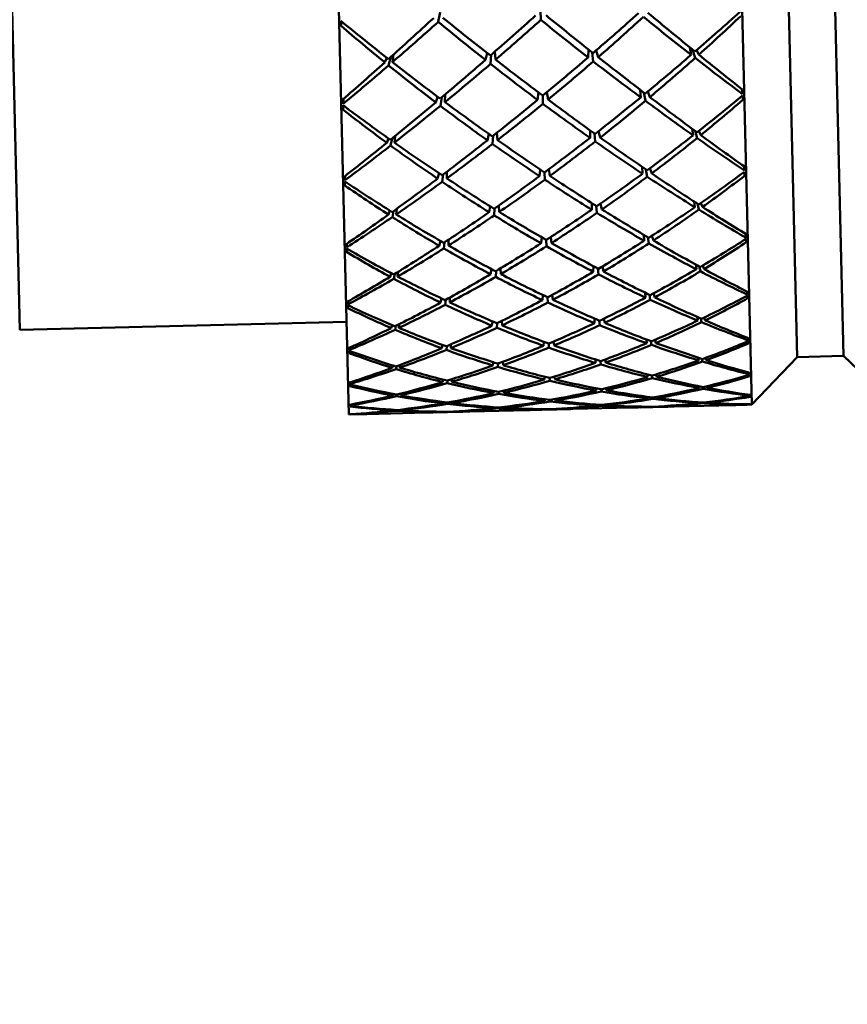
# Model space of a CAD drawing. Header units: inches. Extents: x 0.1 to 33.9, y 0.6 to 21.4.
# Tile 38 of 82: x 11.921 to 12.367, y 14.011 to 14.542. Entities that reach past the tile are written whole.
import ezdxf

# ---------------------------------------------------------------- set-up
doc = ezdxf.new("R2010")
doc.units = ezdxf.units.IN
doc.header["$MEASUREMENT"] = 0
doc.layers.add('Dimension (ANSI)', color=7, linetype='Continuous', lineweight=25)
doc.layers.add('Visible (ANSI)', color=7, linetype='Continuous', lineweight=50)
doc.styles.add('Note Text (ANSI)', font='tahoma.ttf')
doc.dimstyles.new('Default (ANSI)', dxfattribs={"dimtxt": 0.12, "dimasz": 0.098425, "dimexe": 0.125, "dimexo": 0.0625, "dimgap": 0.031496, "dimtad": 0, "dimtih": 1, "dimtoh": 1, "dimrnd": 1e-08, "dimzin": 4, "dimdsep": 46, "dimtxsty": 'Note Text (ANSI)', "dimcen": 0.09, "dimdle": 0.393701, "dimclrd": 256, "dimclre": 256, "dimclrt": 256, "dimadec": 0, "dimazin": 1, "dimtfac": 1, "dimtofl": 0, "dimtmove": 0, "dimatfit": 3, "dimfxl": 1, "dimtolj": 1, "dimtzin": 4, "dimlwd": -1, "dimlwe": -1, "dimarcsym": 0})

# ---------------------------------------------------------------- blocks, each defined once
blk = doc.blocks.new('*D10')
at = {"layer": 'Defpoints', "color": 0, "transparency": 16777216}
for p in [(16.99802, 15.3938), (5.23369, 15.25066), (16.99802, 12.40167)]:
    blk.add_point(p, dxfattribs=at)
at = {"layer": 'Dimension (ANSI)', "transparency": 16777216}
for p, q in [((16.99802, 15.3313), (16.99802, 12.27667)), ((5.23369, 15.18816), (5.23369, 12.27667)), ((5.33212, 12.40167), (10.89098, 12.40167)), ((16.89959, 12.40167), (11.34073, 12.40167))]:
    blk.add_line(p, q, dxfattribs=at)
for points in [[(5.33212, 12.41808), (5.33212, 12.38527), (5.23369, 12.40167)], [(16.89959, 12.41808), (16.89959, 12.38527), (16.99802, 12.40167)]]:
    blk.add_solid(points, dxfattribs=at)
at = {"layer": 'Dimension (ANSI)', "transparency": 16777216, "insert": (10.92248, 12.46405), "char_height": 0.12, "attachment_point": 1, "style": 'Note Text (ANSI)'}
blk.add_mtext('\\A1;11.76', dxfattribs=at)
blk = doc.blocks.new('*D12')
at = {"layer": 'Defpoints', "color": 0, "transparency": 16777216}
for p in [(18.03638, 15.3938), (18.43008, 15.3938), (8.03157, 13.06672)]:
    blk.add_point(p, dxfattribs=at)
at = {"layer": 'Dimension (ANSI)', "transparency": 16777216}
for p, q in [((18.09888, 15.3938), (18.55508, 15.3938)), ((18.43008, 15.29537), (18.43008, 14.32425)), ((18.43008, 13.16514), (18.43008, 14.13626)), ((8.09407, 13.06672), (18.55508, 13.06672))]:
    blk.add_line(p, q, dxfattribs=at)
for points in [[(18.41368, 15.29537), (18.44649, 15.29537), (18.43008, 15.3938)], [(18.41368, 13.16514), (18.44649, 13.16514), (18.43008, 13.06672)]]:
    blk.add_solid(points, dxfattribs=at)
at = {"layer": 'Dimension (ANSI)', "transparency": 16777216, "insert": (18.27901, 14.29276), "char_height": 0.12, "attachment_point": 1, "style": 'Note Text (ANSI)'}
blk.add_mtext('\\A1;2.33', dxfattribs=at)

msp = doc.modelspace()

# ---------------------------------------------------------------- linework, layer by layer
at = {"layer": 'Visible (ANSI)'}
for p, q in [((12.29391, 15.21566), (12.31542, 14.33403)), ((12.07656, 15.21035), (12.09807, 14.32872)), ((12.31952, 15.19127), (12.3398, 14.35963)), ((12.34451, 15.19188), (12.3648, 14.36024)), ((11.92073, 14.37441), (11.90166, 15.15607)), ((12.14633, 14.54035), (12.14731, 14.54562)), ((12.2015, 14.54626), (12.20162, 14.54142)), ((12.09404, 14.54067), (12.09386, 14.53822)), ((12.12212, 14.52272), (12.12158, 14.51865)), ((12.17265, 14.52355), (12.17171, 14.51987)), ((12.17449, 14.51769), (12.17484, 14.5226)), ((12.17681, 14.52432), (12.17719, 14.52)), ((12.22706, 14.52122), (12.22723, 14.52555)), ((12.22928, 14.52393), (12.22988, 14.51904)), ((12.23255, 14.52135), (12.23143, 14.52498)), ((12.28267, 14.52258), (12.28193, 14.52662)), ((12.28337, 14.52545), (12.28481, 14.52091)), ((12.28678, 14.52268), (12.28553, 14.52505)), ((12.11861, 14.52097), (12.11747, 14.51855)), ((12.11953, 14.51688), (12.12075, 14.52148)), ((12.14998, 14.50123), (12.1499, 14.49709)), ((12.20037, 14.50228), (12.19984, 14.49831)), ((12.20477, 14.50239), (12.2055, 14.49845)), ((12.25543, 14.49967), (12.25515, 14.50379)), ((12.25705, 14.50234), (12.258, 14.49777)), ((12.2604, 14.49979), (12.25924, 14.5028)), ((12.30997, 14.50408), (12.31038, 14.50136)), ((12.09522, 14.49884), (12.09494, 14.49611)), ((12.14595, 14.50003), (12.14494, 14.49697)), ((12.14744, 14.49507), (12.14816, 14.49968)), ((12.20262, 14.5006), (12.20272, 14.49617)), ((12.31026, 14.50054), (12.31051, 14.49827)), ((12.09511, 14.49529), (12.09497, 14.49301)), ((12.17351, 14.47996), (12.17276, 14.47649)), ((12.17794, 14.48058), (12.17825, 14.47662)), ((12.22812, 14.47784), (12.22824, 14.48181)), ((12.23045, 14.48022), (12.23093, 14.47587)), ((12.23361, 14.47797), (12.23269, 14.48141)), ((12.28373, 14.47919), (12.28316, 14.48273)), ((12.28478, 14.48154), (12.28586, 14.47769)), ((12.28784, 14.47929), (12.2868, 14.4816)), ((12.11946, 14.47751), (12.11853, 14.47516)), ((12.12059, 14.47366), (12.12148, 14.47756)), ((12.12303, 14.47883), (12.12264, 14.47526)), ((12.17554, 14.47452), (12.17581, 14.47889)), ((12.14676, 14.45871), (12.14594, 14.45583)), ((12.15096, 14.45962), (12.15091, 14.45595)), ((12.20126, 14.46081), (12.20085, 14.45717)), ((12.20362, 14.45922), (12.20372, 14.45527)), ((12.20591, 14.46092), (12.2065, 14.45731)), ((12.25644, 14.45853), (12.25621, 14.46219)), ((12.25826, 14.46079), (12.25899, 14.45684)), ((12.26141, 14.45865), (12.26044, 14.46148)), ((12.31107, 14.46255), (12.31138, 14.46019)), ((12.31129, 14.45947), (12.3115, 14.45743)), ((12.09614, 14.45731), (12.09595, 14.45493)), ((12.09608, 14.45422), (12.09596, 14.45217)), ((12.14844, 14.45415), (12.14898, 14.45812)), ((12.22907, 14.4391), (12.22915, 14.44263)), ((12.28424, 14.4435), (12.28468, 14.44046)), ((12.28792, 14.4427), (12.28879, 14.44056)), ((12.11947, 14.43643), (12.12023, 14.43861)), ((12.12219, 14.43838), (12.12153, 14.43512)), ((12.12359, 14.43653), (12.12387, 14.43959)), ((12.1743, 14.44092), (12.17371, 14.43775)), ((12.17648, 14.43603), (12.17668, 14.43982)), ((12.17894, 14.44141), (12.17919, 14.43789)), ((12.23149, 14.44116), (12.23187, 14.43738)), ((12.23455, 14.43924), (12.2338, 14.44237)), ((12.2868, 14.43915), (12.28598, 14.44237)), ((12.14682, 14.41966), (12.14748, 14.42225)), ((12.14972, 14.42156), (12.14931, 14.41821)), ((12.15179, 14.41978), (12.15182, 14.42294)), ((12.20205, 14.42421), (12.20173, 14.421)), ((12.20451, 14.42279), (12.2046, 14.41937)), ((12.20691, 14.42433), (12.20738, 14.42114)), ((12.25714, 14.42551), (12.25732, 14.42236)), ((12.25987, 14.42091), (12.2593, 14.42423)), ((12.2615, 14.42503), (12.26229, 14.42248)), ((12.31203, 14.42598), (12.31227, 14.42397)), ((12.3122, 14.42337), (12.31238, 14.42159)), ((12.09697, 14.42073), (12.09683, 14.41872)), ((12.09693, 14.41812), (12.09684, 14.41633)), ((12.1244, 14.40306), (12.12461, 14.4056)), ((12.17453, 14.40428), (12.17499, 14.40705)), ((12.17744, 14.40601), (12.17729, 14.40284)), ((12.18001, 14.40442), (12.17981, 14.40743)), ((12.22994, 14.40865), (12.22988, 14.40564)), ((12.23268, 14.40419), (12.23238, 14.40735)), ((12.23477, 14.40851), (12.23537, 14.40577)), ((12.28516, 14.40952), (12.28549, 14.40699)), ((12.28761, 14.40589), (12.28699, 14.40852)), ((12.2889, 14.409), (12.2896, 14.40709)), ((12.12029, 14.40296), (12.1209, 14.4049)), ((12.12284, 14.40451), (12.12234, 14.40186)), ((12.31284, 14.39493), (12.31302, 14.39329)), ((12.09768, 14.38968), (12.09758, 14.38803)), ((12.14757, 14.38903), (12.14809, 14.39125)), ((12.15036, 14.39054), (12.15005, 14.38784)), ((12.15254, 14.38915), (12.15256, 14.39175)), ((12.20272, 14.39307), (12.20248, 14.39037)), ((12.20527, 14.39186), (12.20534, 14.38903)), ((12.20776, 14.3932), (12.20813, 14.3905)), ((12.25792, 14.39432), (12.25807, 14.39172)), ((12.26061, 14.39054), (12.26017, 14.39322)), ((12.26241, 14.39404), (12.26304, 14.39184)), ((12.31297, 14.39281), (12.31312, 14.39132)), ((12.09765, 14.38755), (12.09758, 14.38606)), ((12.17556, 14.37889), (12.1752, 14.37661)), ((12.18053, 14.37918), (12.18068, 14.37674)), ((12.23056, 14.37796), (12.2306, 14.3804)), ((12.23312, 14.37933), (12.23335, 14.37681)), ((12.23604, 14.37809), (12.23558, 14.38035)), ((12.28592, 14.38132), (12.28617, 14.37931)), ((12.28828, 14.37844), (12.28782, 14.38048)), ((12.28973, 14.38101), (12.29028, 14.37941)), ((11.92073, 14.37441), (12.09685, 14.37871)), ((12.12097, 14.37528), (12.12144, 14.37691)), ((12.12337, 14.37647), (12.12301, 14.37441)), ((12.12508, 14.37538), (12.12523, 14.3774)), ((12.17796, 14.37546), (12.17806, 14.37798)), ((12.25867, 14.36711), (12.25856, 14.36912)), ((12.26364, 14.36723), (12.26316, 14.36899)), ((12.31349, 14.36988), (12.31362, 14.36862)), ((12.3136, 14.36826), (12.31371, 14.3671)), ((12.09822, 14.36301), (12.09817, 14.36185)), ((12.09825, 14.36463), (12.09818, 14.36337)), ((12.14856, 14.36619), (12.14817, 14.36441)), ((12.15065, 14.36351), (12.15087, 14.36556)), ((12.15315, 14.36655), (12.15314, 14.36453)), ((12.20325, 14.36789), (12.20308, 14.36575)), ((12.20588, 14.36692), (12.20593, 14.36473)), ((12.20845, 14.36802), (12.20873, 14.36589)), ((12.26089, 14.36825), (12.26121, 14.36621)), ((12.23108, 14.3565), (12.23111, 14.35833)), ((12.23657, 14.35664), (12.23623, 14.35836)), ((12.28669, 14.35786), (12.28651, 14.35933)), ((12.28848, 14.3587), (12.2888, 14.35723)), ((12.2908, 14.35796), (12.2904, 14.3592)), ((12.3398, 14.35963), (12.31542, 14.33403)), ((12.3648, 14.36024), (12.3398, 14.35963)), ((12.3648, 14.36024), (12.3904, 14.33586)), ((12.12183, 14.35508), (12.12149, 14.35383)), ((12.12352, 14.3532), (12.12377, 14.35468)), ((12.12571, 14.3554), (12.1256, 14.35393)), ((12.17598, 14.35689), (12.17572, 14.35515)), ((12.17847, 14.35433), (12.17855, 14.35617)), ((12.18109, 14.35711), (12.18121, 14.35529)), ((12.2337, 14.35752), (12.23386, 14.35568)), ((12.14888, 14.34749), (12.14862, 14.34621)), ((12.15359, 14.34773), (12.15358, 14.34633)), ((12.20364, 14.34906), (12.20352, 14.34755)), ((12.20633, 14.34838), (12.20637, 14.34686)), ((12.20898, 14.34919), (12.20918, 14.34768)), ((12.25911, 14.3489), (12.25904, 14.3503)), ((12.26143, 14.34969), (12.26164, 14.3483)), ((12.26408, 14.34902), (12.26375, 14.35029)), ((12.31398, 14.35123), (12.31406, 14.35036)), ((12.31406, 14.35012), (12.31414, 14.34931)), ((12.09864, 14.34486), (12.0986, 14.34406)), ((12.09867, 14.34598), (12.09863, 14.34511)), ((12.15108, 14.3456), (12.15123, 14.347)), ((12.23145, 14.34162), (12.23146, 14.34279)), ((12.23412, 14.34228), (12.23422, 14.34112)), ((12.23693, 14.34175), (12.23672, 14.34287)), ((12.28705, 14.34297), (12.28695, 14.3439)), ((12.28896, 14.3435), (12.28916, 14.3426)), ((12.29116, 14.34307), (12.29091, 14.34389)), ((12.12207, 14.33977), (12.12185, 14.33894)), ((12.12388, 14.33856), (12.12403, 14.33948)), ((12.12603, 14.33997), (12.12596, 14.33904)), ((12.17625, 14.3414), (12.17609, 14.34027)), ((12.17883, 14.33977), (12.17887, 14.34093)), ((12.1815, 14.34157), (12.18157, 14.3404)), ((12.20386, 14.33689), (12.2038, 14.33604)), ((12.20662, 14.33653), (12.20664, 14.3357)), ((12.20935, 14.33702), (12.20946, 14.33617)), ((12.25939, 14.33739), (12.25935, 14.33816)), ((12.2618, 14.33784), (12.26192, 14.3371)), ((12.26436, 14.33751), (12.26418, 14.33823)), ((12.3143, 14.33927), (12.31434, 14.3388)), ((12.09893, 14.33402), (12.09891, 14.33354)), ((12.12214, 14.33121), (12.12205, 14.33086)), ((12.12619, 14.33134), (12.12616, 14.33096)), ((12.14904, 14.33543), (12.1489, 14.3347)), ((12.15136, 14.3344), (12.15143, 14.33515)), ((12.15387, 14.33559), (12.15386, 14.33482)), ((12.17635, 14.33267), (12.17629, 14.33218)), ((12.17902, 14.33203), (12.17903, 14.33249)), ((12.18174, 14.33281), (12.18177, 14.33231)), ((12.21316, 14.33153), (12.20033, 14.33122)), ((12.20393, 14.33156), (12.20391, 14.3314)), ((12.20674, 14.33154), (12.20674, 14.33142)), ((12.20955, 14.3317), (12.20957, 14.33154)), ((12.25023, 14.33244), (12.21879, 14.33167)), ((12.23164, 14.33353), (12.23165, 14.33403)), ((12.23437, 14.33384), (12.23441, 14.33338)), ((12.23713, 14.33366), (12.23704, 14.33415)), ((12.26878, 14.33289), (12.25541, 14.33256)), ((12.25951, 14.33276), (12.2595, 14.3329)), ((12.26201, 14.33288), (12.26202, 14.33278)), ((12.26447, 14.33288), (12.26444, 14.33301)), ((12.30573, 14.33379), (12.2735, 14.33301)), ((12.28725, 14.33489), (12.28721, 14.33527)), ((12.28927, 14.33512), (12.28935, 14.33477)), ((12.29136, 14.33499), (12.29125, 14.33534)), ((12.31542, 14.33403), (12.30908, 14.33387)), ((12.31445, 14.33419), (12.31446, 14.33411)), ((12.10441, 14.32888), (12.09807, 14.32872)), ((12.09903, 14.32893), (12.09902, 14.32885)), ((12.13999, 14.32975), (12.10776, 14.32896)), ((12.12407, 14.33074), (12.12413, 14.33109)), ((12.15808, 14.33019), (12.14471, 14.32986)), ((12.14903, 14.3302), (12.14901, 14.33006)), ((12.15146, 14.33008), (12.15147, 14.33018)), ((12.15398, 14.33032), (12.15398, 14.33019)), ((12.19469, 14.33108), (12.16325, 14.33032))]:
    msp.add_line(p, q, dxfattribs=at)
for centre, major_axis, ratio, start_param, end_param in [((12.23675, 14.77318), (-0.42163, -0.44033), 0.226754, 1.193801, 1.250403), ((12.15522, 14.7712), (-0.4426, 0.41924), 0.226754, 1.89119, 1.947792), ((12.23675, 14.77318), (-0.41488, -0.43311), 0.29386, 1.257034, 1.313636), ((12.15522, 14.7712), (-0.44797, 0.42445), 0.161535, 1.954378, 2.012464), ((12.23675, 14.77318), (-0.40652, -0.42415), 0.363493, 1.318855, 1.375913), ((12.15522, 14.7712), (0.3903, 0.40664), 0.479623, 4.555266, 4.610145), ((12.11814, 14.77029), (0.01132, 0.44135), 0.048803, 2.118811, 2.125736), ((12.15522, 14.7712), (-0.42672, 0.40382), 0.363493, 1.765679, 1.822737), ((12.23675, 14.77318), (-0.40966, 0.38712), 0.479623, 1.67304, 1.727919), ((12.23675, 14.77318), (-0.42674, -0.44579), 0.161535, 1.129129, 1.187215), ((12.15522, 14.7712), (-0.41798, -0.43644), 0.264653, 1.223532, 1.280685), ((12.23675, 14.77318), (-0.42099, 0.39823), 0.404504, 1.734275, 1.791429), ((12.15522, 14.7712), (-0.4355, 0.41236), 0.29386, 1.827956, 1.884558), ((12.15522, 14.7712), (-0.41032, -0.42822), 0.333113, 1.286802, 1.343221), ((12.23675, 14.77318), (-0.43071, 0.40771), 0.333113, 1.798371, 1.854791), ((12.15522, 14.7712), (-0.40107, -0.41828), 0.404504, 1.350164, 1.407318), ((12.23675, 14.77318), (-0.43877, 0.41553), 0.264653, 1.860907, 1.918061), ((12.23675, 14.77318), (-0.40652, -0.42415), 0.363493, 1.256955, 1.314109), ((12.15522, 14.7712), (-0.44797, 0.42445), 0.161535, 2.01721, 2.072089), ((12.23675, 14.77318), (-0.42674, -0.44579), 0.161535, 1.069504, 1.124383), ((12.15522, 14.7712), (-0.41798, -0.43644), 0.264653, 1.161728, 1.218786), ((12.23675, 14.77318), (-0.40966, 0.38712), 0.479623, 1.732665, 1.790751), ((12.15522, 14.7712), (-0.42672, 0.40382), 0.363493, 1.827483, 1.884637), ((12.23675, 14.77318), (-0.42163, -0.44033), 0.226754, 1.130417, 1.187571), ((12.15522, 14.7712), (-0.41032, -0.42822), 0.333113, 1.22397, 1.280572), ((12.23675, 14.77318), (-0.42099, 0.39823), 0.404504, 1.797659, 1.854261), ((12.15522, 14.7712), (-0.4355, 0.41236), 0.29386, 1.890788, 1.947207), ((12.23675, 14.77318), (-0.41488, -0.43311), 0.29386, 1.194385, 1.250805), ((12.15522, 14.7712), (-0.40107, -0.41828), 0.404504, 1.287332, 1.343934), ((12.23675, 14.77318), (-0.43071, 0.40771), 0.333113, 1.861021, 1.917623), ((12.15522, 14.7712), (-0.4426, 0.41924), 0.226754, 1.954022, 2.011176), ((12.15522, 14.7712), (0.3903, 0.40664), 0.479623, 4.492434, 4.55052), ((12.23675, 14.77318), (-0.43877, 0.41553), 0.264653, 1.922807, 1.979865), ((12.27384, 14.77409), (-0.02334, 0.44051), 0.063829, 4.041388, 4.048312), ((12.11814, 14.77029), (0.00183, 0.44112), 0.063829, 2.234873, 2.241798), ((12.23675, 14.77318), (-0.42163, -0.44033), 0.226754, 1.066653, 1.124739), ((12.15522, 14.7712), (-0.42672, 0.40382), 0.363493, 1.890315, 1.946917), ((12.23675, 14.77318), (-0.41488, -0.43311), 0.29386, 1.131371, 1.187973), ((12.15522, 14.7712), (-0.40107, -0.41828), 0.404504, 1.2245, 1.28092), ((12.23675, 14.77318), (-0.42099, 0.39823), 0.404504, 1.860673, 1.917093), ((12.15522, 14.7712), (-0.4355, 0.41236), 0.29386, 1.95362, 2.010222), ((12.23675, 14.77318), (-0.40652, -0.42415), 0.363493, 1.194675, 1.251278), ((12.15522, 14.7712), (0.3903, 0.40664), 0.479623, 4.429602, 4.486756), ((12.23675, 14.77318), (-0.43071, 0.40771), 0.333113, 1.923301, 1.980455), ((12.15522, 14.7712), (-0.4426, 0.41924), 0.226754, 2.016854, 2.07494), ((12.23675, 14.77318), (-0.39661, -0.41347), 0.436386, 1.256608, 1.313666), ((12.15522, 14.7712), (0.37807, 0.3933), 0.559415, 4.493365, 4.548244), ((12.27384, 14.77409), (-0.03535, 0.44021), 0.042147, 4.031878, 4.038803), ((12.11814, 14.77029), (0.01384, 0.44141), 0.042147, 2.244383, 2.251307), ((12.15522, 14.7712), (0.4163, -0.39364), 0.436386, 4.969519, 5.026577), ((12.23675, 14.77318), (-0.3968, 0.3744), 0.559415, 1.734941, 1.78982), ((12.15522, 14.7712), (-0.41032, -0.42822), 0.333113, 1.161138, 1.218292), ((12.23675, 14.77318), (-0.40966, 0.38712), 0.479623, 1.796429, 1.853583), ((12.23675, 14.77318), (-0.42163, -0.44033), 0.226754, 1.007028, 1.061907), ((12.15522, 14.7712), (0.4163, -0.39364), 0.436386, 5.031323, 5.088477), ((12.23675, 14.77318), (-0.41488, -0.43311), 0.29386, 1.067987, 1.125141), ((12.15522, 14.7712), (-0.40107, -0.41828), 0.404504, 1.161668, 1.21827), ((12.23675, 14.77318), (-0.40966, 0.38712), 0.479623, 1.859813, 1.916415), ((12.15522, 14.7712), (-0.42672, 0.40382), 0.363493, 1.953147, 2.009566), ((12.23675, 14.77318), (-0.40652, -0.42415), 0.363493, 1.132026, 1.188446), ((12.15522, 14.7712), (0.3903, 0.40664), 0.479623, 4.366771, 4.423373), ((12.23675, 14.77318), (-0.42099, 0.39823), 0.404504, 1.923322, 1.979924), ((12.15522, 14.7712), (-0.4355, 0.41236), 0.29386, 2.016452, 2.073606), ((12.23675, 14.77318), (-0.39661, -0.41347), 0.436386, 1.194709, 1.251862), ((12.15522, 14.7712), (0.37807, 0.3933), 0.559415, 4.430533, 4.488619), ((12.23675, 14.77318), (-0.43071, 0.40771), 0.333113, 1.9852, 2.042258), ((12.15522, 14.7712), (-0.4426, 0.41924), 0.226754, 2.079686, 2.134565), ((12.15522, 14.7712), (-0.41032, -0.42822), 0.333113, 1.099334, 1.156392), ((12.23675, 14.77318), (-0.3968, 0.3744), 0.559415, 1.794566, 1.852652), ((12.23675, 14.77318), (-0.39661, -0.41347), 0.436386, 1.132429, 1.189031), ((12.15522, 14.7712), (-0.4355, 0.41236), 0.29386, 2.079284, 2.13737), ((12.23675, 14.77318), (-0.3852, -0.4011), 0.513394, 1.194546, 1.251604), ((12.27384, 14.77409), (-0.02678, 0.44042), 0.059734, 3.915375, 3.9223), ((12.27384, 14.77409), (-0.03748, 0.44016), 0.034835, 3.906454, 3.913379), ((12.11814, 14.77029), (0.00527, 0.4412), 0.059734, 2.360885, 2.36781), ((12.11814, 14.77029), (0.01597, 0.44146), 0.034835, 2.369807, 2.376731), ((12.15522, 14.7712), (0.4043, -0.38183), 0.513394, 5.031582, 5.08864), ((12.23675, 14.77318), (-0.41488, -0.43311), 0.29386, 1.004223, 1.062309), ((12.15522, 14.7712), (-0.40107, -0.41828), 0.404504, 1.098836, 1.15599), ((12.23675, 14.77318), (-0.3968, 0.3744), 0.559415, 1.85833, 1.915484), ((12.15522, 14.7712), (0.4163, -0.39364), 0.436386, 5.094155, 5.150757), ((12.23675, 14.77318), (-0.40652, -0.42415), 0.363493, 1.069012, 1.125614), ((12.15522, 14.7712), (0.3903, 0.40664), 0.479623, 4.303939, 4.360358), ((12.23675, 14.77318), (-0.40966, 0.38712), 0.479623, 1.922827, 1.979247), ((12.15522, 14.7712), (-0.42672, 0.40382), 0.363493, 2.015979, 2.072581), ((12.15522, 14.7712), (0.37807, 0.3933), 0.559415, 4.367701, 4.424855), ((12.23675, 14.77318), (-0.42099, 0.39823), 0.404504, 1.985602, 2.042756), ((12.15522, 14.7712), (0.36452, 0.37826), 0.645027, 4.431946, 4.486826), ((12.23675, 14.77318), (-0.38253, 0.36003), 0.645027, 1.79636, 1.851239), ((12.23675, 14.77318), (-0.40652, -0.42415), 0.363493, 1.005628, 1.062782), ((12.15522, 14.7712), (0.4163, -0.39364), 0.436386, 5.156987, 5.213406), ((12.23675, 14.77318), (-0.39661, -0.41347), 0.436386, 1.069779, 1.126199), ((12.15522, 14.7712), (0.37807, 0.3933), 0.559415, 4.30487, 4.361472), ((12.23675, 14.77318), (-0.40966, 0.38712), 0.479623, 1.985476, 2.042078), ((12.15522, 14.7712), (-0.42672, 0.40382), 0.363493, 2.078811, 2.135965), ((12.23675, 14.77318), (-0.3852, -0.4011), 0.513394, 1.132646, 1.1898), ((12.15522, 14.7712), (0.36452, 0.37826), 0.645027, 4.369115, 4.427201), ((12.23675, 14.77318), (-0.42099, 0.39823), 0.404504, 2.047502, 2.10456), ((12.15522, 14.7712), (-0.4355, 0.41236), 0.29386, 2.142115, 2.196995), ((12.23675, 14.77318), (-0.41488, -0.43311), 0.29386, 0.944598, 0.999477), ((12.15522, 14.7712), (-0.40107, -0.41828), 0.404504, 1.037033, 1.094091), ((12.23675, 14.77318), (-0.38253, 0.36003), 0.645027, 1.855985, 1.914071), ((12.15522, 14.7712), (0.4043, -0.38183), 0.513394, 5.093385, 5.150539), ((12.15522, 14.7712), (0.3903, 0.40664), 0.479623, 4.241107, 4.297709), ((12.23675, 14.77318), (-0.3968, 0.3744), 0.559415, 1.921714, 1.978316), ((12.23675, 14.77318), (-0.3852, -0.4011), 0.513394, 1.070366, 1.126968), ((12.15522, 14.7712), (-0.42672, 0.40382), 0.363493, 2.141643, 2.199729), ((12.23675, 14.77318), (-0.37238, -0.38703), 0.595541, 1.132812, 1.18987), ((12.15522, 14.7712), (0.34989, 0.36137), 0.737877, 4.371622, 4.426501), ((12.27384, 14.77409), (-0.02996, 0.44034), 0.054698, 3.7895, 3.796425), ((12.27384, 14.77409), (-0.03919, 0.44012), 0.026986, 3.781162, 3.788086), ((12.11814, 14.77029), (0.00845, 0.44128), 0.054698, 2.48676, 2.493685), ((12.11814, 14.77029), (0.01768, 0.44151), 0.026986, 2.495099, 2.502024), ((12.15522, 14.7712), (0.39081, -0.36841), 0.595541, 5.093315, 5.150373), ((12.23675, 14.77318), (-0.36709, 0.34388), 0.737877, 1.856684, 1.911564), ((12.23675, 14.77318), (-0.40652, -0.42415), 0.363493, 0.941864, 0.99995), ((12.15522, 14.7712), (0.3903, 0.40664), 0.479623, 4.178275, 4.235429), ((12.23675, 14.77318), (-0.38253, 0.36003), 0.645027, 1.919749, 1.976903), ((12.15522, 14.7712), (0.4043, -0.38183), 0.513394, 5.156217, 5.212819), ((12.23675, 14.77318), (-0.39661, -0.41347), 0.436386, 1.006765, 1.063367), ((12.15522, 14.7712), (0.37807, 0.3933), 0.559415, 4.242038, 4.298457), ((12.23675, 14.77318), (-0.3968, 0.3744), 0.559415, 1.984728, 2.041148), ((12.15522, 14.7712), (0.4163, -0.39364), 0.436386, 5.219818, 5.276421), ((12.15522, 14.7712), (0.36452, 0.37826), 0.645027, 4.306283, 4.363437), ((12.23675, 14.77318), (-0.40966, 0.38712), 0.479623, 2.047756, 2.10491), ((12.23675, 14.77318), (-0.3852, -0.4011), 0.513394, 1.007717, 1.064136), ((12.15522, 14.7712), (0.4163, -0.39364), 0.436386, 5.28265, 5.339804), ((12.23675, 14.77318), (-0.37238, -0.38703), 0.595541, 1.070912, 1.128066), ((12.15522, 14.7712), (0.34989, 0.36137), 0.737877, 4.30879, 4.366876), ((12.23675, 14.77318), (-0.40966, 0.38712), 0.479623, 2.109656, 2.166714), ((12.15522, 14.7712), (-0.42672, 0.40382), 0.363493, 2.204474, 2.259354), ((12.23675, 14.77318), (-0.40652, -0.42415), 0.363493, 0.882239, 0.937118), ((12.15522, 14.7712), (0.3903, 0.40664), 0.479623, 4.116471, 4.173529), ((12.23675, 14.77318), (-0.36709, 0.34388), 0.737877, 1.916309, 1.974396), ((12.15522, 14.7712), (0.39081, -0.36841), 0.595541, 5.155119, 5.212273), ((12.23675, 14.77318), (-0.39661, -0.41347), 0.436386, 0.943381, 1.000535), ((12.15522, 14.7712), (0.37807, 0.3933), 0.559415, 4.179206, 4.235808), ((12.23675, 14.77318), (-0.38253, 0.36003), 0.645027, 1.983132, 2.039734), ((12.15522, 14.7712), (0.4043, -0.38183), 0.513394, 5.219049, 5.275468), ((12.15522, 14.7712), (0.36452, 0.37826), 0.645027, 4.243451, 4.300053), ((12.23675, 14.77318), (-0.3968, 0.3744), 0.559415, 2.047377, 2.103979), ((12.27384, 14.77409), (-0.03283, 0.44027), 0.048803, 3.663775, 3.6707), ((12.11814, 14.77029), (0.01132, 0.44135), 0.048803, 2.612485, 2.61941), ((12.23675, 14.77318), (-0.3852, -0.4011), 0.513394, 0.944702, 1.001304), ((12.15522, 14.7712), (0.4043, -0.38183), 0.513394, 5.281881, 5.338483), ((12.23675, 14.77318), (-0.37238, -0.38703), 0.595541, 1.008632, 1.065235), ((12.15522, 14.7712), (0.34989, 0.36137), 0.737877, 4.245958, 4.303112), ((12.23675, 14.77318), (-0.3968, 0.3744), 0.559415, 2.109657, 2.166811), ((12.15522, 14.7712), (0.4163, -0.39364), 0.436386, 5.345482, 5.403568), ((12.23675, 14.77318), (-0.35832, -0.37122), 0.684081, 1.071747, 1.128805), ((12.15522, 14.7712), (0.33499, 0.34197), 0.839752, 4.31477, 4.369649), ((12.27384, 14.77409), (-0.04045, 0.44009), 0.01872, 3.655978, 3.662902), ((12.11814, 14.77029), (-0.01895, -0.44154), 0.01872, 5.761876, 5.7688), ((12.23675, 14.77318), (-0.35127, 0.32523), 0.839752, 1.913537, 1.968416), ((12.15522, 14.7712), (0.376, -0.3533), 0.684081, 5.154381, 5.211439), ((12.23675, 14.77318), (-0.39661, -0.41347), 0.436386, 0.879617, 0.937703), ((12.15522, 14.7712), (0.37807, 0.3933), 0.559415, 4.116374, 4.173528), ((12.23675, 14.77318), (-0.36709, 0.34388), 0.737877, 1.980073, 2.037227), ((12.15522, 14.7712), (0.39081, -0.36841), 0.595541, 5.217951, 5.274553), ((12.15522, 14.7712), (0.36452, 0.37826), 0.645027, 4.180619, 4.237038), ((12.23675, 14.77318), (-0.38253, 0.36003), 0.645027, 2.046147, 2.102566), ((12.23675, 14.77318), (-0.35832, -0.37122), 0.684081, 1.009847, 1.067001), ((12.15522, 14.7712), (0.4163, -0.39364), 0.436386, 5.408314, 5.463193), ((12.23675, 14.77318), (-0.39661, -0.41347), 0.436386, 0.819992, 0.874871), ((12.15522, 14.7712), (0.37807, 0.3933), 0.559415, 4.05457, 4.111628), ((12.23675, 14.77318), (-0.35127, 0.32523), 0.839752, 1.973162, 2.031248), ((12.15522, 14.7712), (0.376, -0.3533), 0.684081, 5.216185, 5.273339), ((12.23675, 14.77318), (-0.3852, -0.4011), 0.513394, 0.881319, 0.938473), ((12.15522, 14.7712), (0.36452, 0.37826), 0.645027, 4.117787, 4.174389), ((12.23675, 14.77318), (-0.36709, 0.34388), 0.737877, 2.043457, 2.100059), ((12.15522, 14.7712), (0.39081, -0.36841), 0.595541, 5.280783, 5.337202), ((12.23675, 14.77318), (-0.37238, -0.38703), 0.595541, 0.945983, 1.002403), ((12.15522, 14.7712), (0.34989, 0.36137), 0.737877, 4.183126, 4.239728), ((12.23675, 14.77318), (-0.38253, 0.36003), 0.645027, 2.108796, 2.165398), ((12.15522, 14.7712), (0.4043, -0.38183), 0.513394, 5.344713, 5.401867), ((12.15522, 14.7712), (0.33499, 0.34197), 0.839752, 4.251938, 4.310024), ((12.23675, 14.77318), (-0.3968, 0.3744), 0.559415, 2.171557, 2.228615), ((12.23675, 14.77318), (-0.34339, -0.35341), 0.780577, 1.01238, 1.069438), ((12.27384, 14.77409), (-0.03535, 0.44021), 0.042147, 3.538204, 3.545129), ((12.27384, 14.77409), (-0.04125, 0.44007), 0.010166, 3.530872, 3.537796), ((12.11814, 14.77029), (0.01384, 0.44141), 0.042147, 2.738057, 2.744981), ((12.11814, 14.77029), (-0.01974, -0.44156), 0.010166, 5.886982, 5.893906), ((12.15522, 14.7712), (0.36022, -0.33624), 0.780577, 5.213747, 5.270805), ((12.23675, 14.77318), (-0.3852, -0.4011), 0.513394, 0.817555, 0.875641), ((12.15522, 14.7712), (0.36452, 0.37826), 0.645027, 4.054955, 4.112109), ((12.23675, 14.77318), (-0.35127, 0.32523), 0.839752, 2.036925, 2.094079), ((12.15522, 14.7712), (0.376, -0.3533), 0.684081, 5.279016, 5.335619), ((12.23675, 14.77318), (-0.37238, -0.38703), 0.595541, 0.882969, 0.939571), ((12.15522, 14.7712), (0.34989, 0.36137), 0.737877, 4.120294, 4.176714), ((12.23675, 14.77318), (-0.36709, 0.34388), 0.737877, 2.106472, 2.162891), ((12.15522, 14.7712), (0.39081, -0.36841), 0.595541, 5.343614, 5.400217), ((12.23675, 14.77318), (-0.35832, -0.37122), 0.684081, 0.947567, 1.004169), ((12.15522, 14.7712), (0.33499, 0.34197), 0.839752, 4.189106, 4.24626), ((12.23675, 14.77318), (-0.38253, 0.36003), 0.645027, 2.171076, 2.22823), ((12.15522, 14.7712), (0.4043, -0.38183), 0.513394, 5.407545, 5.465631), ((12.15522, 14.7712), (0.32825, 0.31155), 0.952847, 4.288513, 4.343393), ((12.23675, 14.77318), (-0.34306, 0.29517), 0.952847, 1.939793, 1.994672), ((12.23675, 14.77318), (-0.34339, -0.35341), 0.780577, 0.950481, 1.007635), ((12.15522, 14.7712), (0.4043, -0.38183), 0.513394, 5.470376, 5.525256), ((12.23675, 14.77318), (-0.3852, -0.4011), 0.513394, 0.75793, 0.812809), ((12.15522, 14.7712), (0.36452, 0.37826), 0.645027, 3.993152, 4.050209), ((12.23675, 14.77318), (-0.34306, 0.29517), 0.952847, 1.999418, 2.057504), ((12.15522, 14.7712), (0.36022, -0.33624), 0.780577, 5.275551, 5.332705), ((12.23675, 14.77318), (-0.37238, -0.38703), 0.595541, 0.819585, 0.876739), ((12.15522, 14.7712), (0.34989, 0.36137), 0.737877, 4.057462, 4.114064), ((12.23675, 14.77318), (-0.35127, 0.32523), 0.839752, 2.100309, 2.156911), ((12.15522, 14.7712), (0.376, -0.3533), 0.684081, 5.341848, 5.398268), ((12.23675, 14.77318), (-0.35832, -0.37122), 0.684081, 0.884918, 0.941337), ((12.15522, 14.7712), (0.33499, 0.34197), 0.839752, 4.126274, 4.182876), ((12.23675, 14.77318), (-0.36709, 0.34388), 0.737877, 2.169121, 2.225723), ((12.15522, 14.7712), (0.39081, -0.36841), 0.595541, 5.406446, 5.4636), ((12.15522, 14.7712), (0.32825, 0.31155), 0.952847, 4.225681, 4.283768), ((12.23675, 14.77318), (-0.38253, 0.36003), 0.645027, 2.232976, 2.290034), ((12.23675, 14.77318), (-0.35832, -0.37122), 0.684081, 0.821903, 0.878505), ((12.15522, 14.7712), (0.376, -0.3533), 0.684081, 5.40468, 5.461282), ((12.23675, 14.77318), (-0.34339, -0.35341), 0.780577, 0.888201, 0.944803), ((12.15522, 14.7712), (0.32825, 0.31155), 0.952847, 4.16285, 4.220004), ((12.23675, 14.77318), (-0.36709, 0.34388), 0.737877, 2.231401, 2.288555), ((12.15522, 14.7712), (0.39081, -0.36841), 0.595541, 5.469278, 5.527364), ((12.23675, 14.77318), (-0.32936, -0.332), 0.887009, 0.960075, 1.017133), ((12.15522, 14.7712), (-0.34204, 0.3059), 0.925096, 2.573209, 2.628088), ((12.27384, 14.77409), (-0.03748, 0.44016), 0.034835, 3.41278, 3.419705), ((12.27384, 14.77409), (-0.04157, 0.44006), 0.001457, 3.405809, 3.412734), ((12.11814, 14.77029), (0.01597, 0.44146), 0.034835, 2.863481, 2.870405), ((12.11814, 14.77029), (-0.02006, -0.44157), 0.001457, 6.012044, 6.018968), ((12.23675, 14.77318), (0.32672, 0.32221), 0.925096, 3.655097, 3.709976), ((12.15522, 14.7712), (0.34515, -0.31554), 0.887009, 5.266052, 5.32311), ((12.23675, 14.77318), (-0.37238, -0.38703), 0.595541, 0.755821, 0.813907), ((12.15522, 14.7712), (0.34989, 0.36137), 0.737877, 3.994631, 4.051784), ((12.23675, 14.77318), (-0.34306, 0.29517), 0.952847, 2.063182, 2.120336), ((12.15522, 14.7712), (0.36022, -0.33624), 0.780577, 5.338383, 5.394985), ((12.15522, 14.7712), (0.33499, 0.34197), 0.839752, 4.063442, 4.119862), ((12.23675, 14.77318), (-0.35127, 0.32523), 0.839752, 2.163324, 2.219743), ((12.15522, 14.7712), (0.376, -0.3533), 0.684081, 5.467512, 5.524666), ((12.23675, 14.77318), (-0.32936, -0.332), 0.887009, 0.898175, 0.955329), ((12.15522, 14.7712), (-0.34204, 0.3059), 0.925096, 2.510377, 2.568463), ((12.23675, 14.77318), (-0.36709, 0.34388), 0.737877, 2.293301, 2.350359), ((12.15522, 14.7712), (0.39081, -0.36841), 0.595541, 5.53211, 5.586989), ((12.23675, 14.77318), (-0.37238, -0.38703), 0.595541, 0.696196, 0.751075), ((12.15522, 14.7712), (0.34989, 0.36137), 0.737877, 3.932827, 3.989885), ((12.23675, 14.77318), (0.32672, 0.32221), 0.925096, 3.714722, 3.772808), ((12.15522, 14.7712), (0.34515, -0.31554), 0.887009, 5.327856, 5.38501), ((12.23675, 14.77318), (-0.35832, -0.37122), 0.684081, 0.758519, 0.815673), ((12.15522, 14.7712), (0.33499, 0.34197), 0.839752, 4.00061, 4.057212), ((12.23675, 14.77318), (-0.34306, 0.29517), 0.952847, 2.126565, 2.183168), ((12.15522, 14.7712), (0.36022, -0.33624), 0.780577, 5.401214, 5.457634), ((12.23675, 14.77318), (-0.34339, -0.35341), 0.780577, 0.825551, 0.881971), ((12.15522, 14.7712), (0.32825, 0.31155), 0.952847, 4.100018, 4.15662), ((12.23675, 14.77318), (-0.35127, 0.32523), 0.839752, 2.225973, 2.282575), ((12.23675, 14.77318), (-0.32936, -0.332), 0.887009, 0.835895, 0.892497), ((12.15522, 14.7712), (-0.34204, 0.3059), 0.925096, 2.447546, 2.504699), ((12.23675, 14.77318), (-0.35127, 0.32523), 0.839752, 2.288253, 2.345407), ((12.15522, 14.7712), (0.376, -0.3533), 0.684081, 5.530344, 5.58843), ((12.23675, 14.77318), (0.40404, -0.18348), 0.992189, 5.254659, 5.311716), ((12.15522, 14.7712), (-0.35492, 0.32995), 0.814839, 2.529815, 2.584694), ((12.27384, 14.77409), (-0.03919, 0.44012), 0.026986, 3.287488, 3.294412), ((12.27384, 14.77409), (-0.04141, 0.44007), 0.007274, 2.995507, 3.002432), ((12.11814, 14.77029), (0.01768, 0.44151), 0.026986, 2.988773, 2.995698), ((12.11814, 14.77029), (-0.0199, -0.44156), 0.007274, 0.139161, 0.146085), ((12.23675, 14.77318), (0.33841, 0.34687), 0.814839, 3.698491, 3.75337), ((12.15522, 14.7712), (-0.39461, -0.20297), 0.992189, 0.971469, 1.028527), ((12.23675, 14.77318), (-0.35832, -0.37122), 0.684081, 0.694755, 0.752841), ((12.15522, 14.7712), (0.33499, 0.34197), 0.839752, 3.937778, 3.994932), ((12.23675, 14.77318), (0.32672, 0.32221), 0.925096, 3.778486, 3.83564), ((12.23675, 14.77318), (-0.34339, -0.35341), 0.780577, 0.699153, 0.756307), ((12.15522, 14.7712), (0.34515, -0.31554), 0.887009, 5.390688, 5.44729), ((12.15522, 14.7712), (0.32825, 0.31155), 0.952847, 3.974354, 4.030956), ((12.23675, 14.77318), (-0.34339, -0.35341), 0.780577, 0.762537, 0.819139), ((12.23675, 14.77318), (0.32672, 0.32221), 0.925096, 3.84187, 3.898472), ((12.15522, 14.7712), (0.32825, 0.31155), 0.952847, 4.037186, 4.093605), ((12.15522, 14.7712), (0.34515, -0.31554), 0.887009, 5.45352, 5.509939), ((12.23675, 14.77318), (-0.32936, -0.332), 0.887009, 0.74589, 0.766834), ((12.15522, 14.7712), (-0.34204, 0.3059), 0.925096, 2.357378, 2.378301), ((12.23675, 14.77318), (-0.34306, 0.29517), 0.952847, 2.18958, 2.245999), ((12.23675, 14.77318), (-0.32936, -0.332), 0.887009, 0.773246, 0.829666), ((12.23675, 14.77318), (0.32672, 0.32221), 0.925096, 3.904884, 3.925808), ((12.15522, 14.7712), (0.36022, -0.33624), 0.780577, 5.464046, 5.520648), ((12.15522, 14.7712), (-0.34204, 0.3059), 0.925096, 2.384714, 2.441316), ((12.15522, 14.7712), (0.34515, -0.31554), 0.887009, 5.516352, 5.537296), ((12.23675, 14.77318), (-0.34306, 0.29517), 0.952847, 2.252229, 2.308831), ((12.15522, 14.7712), (0.36022, -0.33624), 0.780577, 5.526878, 5.584032), ((12.23675, 14.77318), (0.40404, -0.18348), 0.992189, 5.166137, 5.187081), ((12.15522, 14.7712), (-0.35492, 0.32995), 0.814839, 2.440136, 2.461305), ((12.23675, 14.77318), (0.40404, -0.18348), 0.992189, 5.192759, 5.249913), ((12.23675, 14.77318), (-0.34306, 0.29517), 0.952847, 2.314509, 2.335185), ((12.15522, 14.7712), (-0.35492, 0.32995), 0.814839, 2.466983, 2.525069), ((12.15522, 14.7712), (0.36022, -0.33624), 0.780577, 5.58971, 5.610654), ((12.23675, 14.77318), (-0.35127, 0.32523), 0.839752, 2.350153, 2.407211), ((12.15522, 14.7712), (0.376, -0.3533), 0.684081, 5.593176, 5.648055), ((12.23675, 14.77318), (0.34643, -0.31791), 0.87609, 5.545351, 5.565267), ((12.15522, 14.7712), (-0.37081, 0.34786), 0.715274, 2.509641, 2.526536), ((12.27384, 14.77409), (-0.04045, 0.44009), 0.01872, 3.162303, 3.169228), ((12.27384, 14.77409), (-0.04077, 0.44008), 0.015894, 3.120594, 3.127519), ((12.23675, 14.77318), (-0.35832, -0.37122), 0.684081, 0.63513, 0.69001), ((12.11814, 14.77029), (-0.01895, -0.44154), 0.01872, 6.25555, 6.262475), ((12.23675, 14.77318), (0.35341, 0.36553), 0.715274, 3.756649, 3.773545), ((12.11814, 14.77029), (-0.01926, -0.44155), 0.015894, 0.014074, 0.020998), ((12.15522, 14.7712), (0.33499, 0.34197), 0.839752, 3.875975, 3.933033), ((12.15522, 14.7712), (-0.33051, -0.33443), 0.87609, 0.717919, 0.737835), ((12.23675, 14.77318), (0.33841, 0.34687), 0.814839, 3.758116, 3.816202), ((12.15522, 14.7712), (-0.39461, -0.20297), 0.992189, 1.033273, 1.090427), ((12.23675, 14.77318), (-0.34339, -0.35341), 0.780577, 0.672531, 0.693475), ((12.15522, 14.7712), (0.32825, 0.31155), 0.952847, 3.948, 3.968676), ((12.23675, 14.77318), (0.33841, 0.34687), 0.814839, 3.82188, 3.843049), ((12.15522, 14.7712), (-0.39461, -0.20297), 0.992189, 1.096104, 1.117048)]:
    msp.add_ellipse(centre, major_axis=major_axis, ratio=ratio, start_param=start_param, end_param=end_param, dxfattribs=at)

# ---------------------------------------------------------------- dimensions: what is measured, and where the dimension line sits
at = {"layer": 'Dimension (ANSI)'}
for base, p1, p2, angle, override, picture, middle in [((16.99802, 12.40167), (5.23369, 15.25066), (16.99802, 15.3938), 180, {"dimgap": 0.031496, "dimtih": 0, "dimtoh": 0, "dimdec": 2, "dimtol": 0, "dimlim": 0, "dimtp": 0, "dimtm": 0, "dimtdec": 2, "dimatfit": 1}, '*D10', (11.11585, 12.40167)), ((18.43008, 15.3938), (8.03157, 13.06672), (18.03638, 15.3938), 90, {"dimgap": 0.031496, "dimdec": 2, "dimtol": 0, "dimlim": 0, "dimtp": 0, "dimtm": 0, "dimtdec": 2, "dimatfit": 1}, '*D12', (18.43008, 14.23026))]:
    dim = msp.add_linear_dim(base=base, p1=p1, p2=p2, angle=angle, dimstyle='Default (ANSI)', override=override, dxfattribs=at)
    dim.commit()
    dim.dimension.update_dxf_attribs({"geometry": picture, "text_midpoint": middle, "dimtype": 160})

doc.saveas('drawing.dxf')
